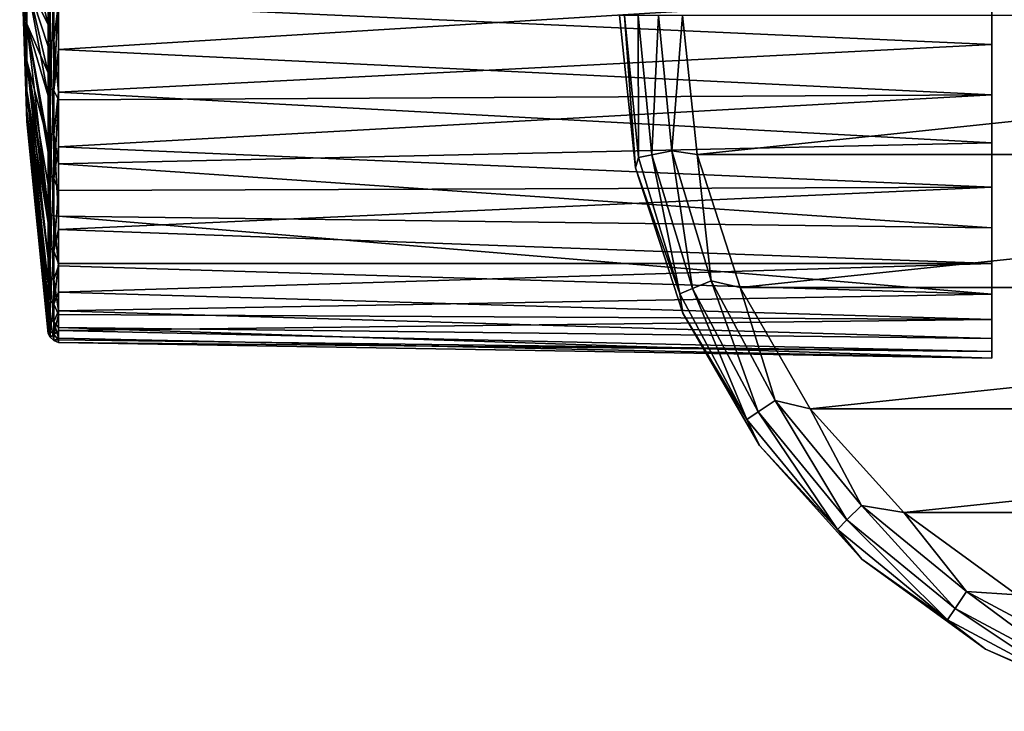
# Model space of a CAD drawing. Header units: millimetres. Extents: x -139 to 139, y -40 to 30.
# Tile 1 of 34: x -139 to -92, y -38 to -5. Entities that reach past the tile are written whole.
import ezdxf

# ---------------------------------------------------------------- set-up
doc = ezdxf.new("R2010")
doc.units = ezdxf.units.MM
doc.header["$LTSCALE"] = 81.481481
for name, color, linetype in [('6', 7, 'CONTINUOUS'), ('7', 7, 'CONTINUOUS'), ('71', 7, 'CONTINUOUS'), ('72', 7, 'CONTINUOUS'), ('73', 7, 'CONTINUOUS'), ('74', 7, 'CONTINUOUS'), ('8', 7, 'CONTINUOUS'), ('84', 7, 'CONTINUOUS'), ('93', 7, 'CONTINUOUS')]:
    doc.layers.add(name, color=color, linetype=linetype)

msp = doc.modelspace()

# ---------------------------------------------------------------- linework, layer by layer
at = {"layer": '6', "color": 7, "linetype": 'CONTINUOUS', "true_color": 0xa2afbf}
for points in [[(-43, -5, -55), (-107, -5, -55), (-106.3, -11.653, -55), (-43, -5, -55)], [(-43, -5, -55), (-106.3, -11.653, -55), (-43.7, -11.653, -55), (-43, -5, -55)], [(-106.3, -11.653, -55), (-104.233, -18.016, -55), (-43.7, -11.653, -55), (-106.3, -11.653, -55)], [(-104.233, -18.016, -55), (-45.767, -18.016, -55), (-43.7, -11.653, -55), (-104.233, -18.016, -55)], [(-104.233, -18.016, -55), (-100.889, -23.808, -55), (-45.767, -18.016, -55), (-104.233, -18.016, -55)], [(-100.889, -23.808, -55), (-49.111, -23.808, -55), (-45.767, -18.016, -55), (-100.889, -23.808, -55)], [(-100.889, -23.808, -55), (-96.411, -28.781, -55), (-49.111, -23.808, -55), (-100.889, -23.808, -55)], [(-96.411, -28.781, -55), (-53.589, -28.781, -55), (-49.111, -23.808, -55), (-96.411, -28.781, -55)], [(-96.411, -28.781, -55), (-91.001, -32.712, -55), (-53.589, -28.781, -55), (-96.411, -28.781, -55)]]:
    msp.add_3dface(points, dxfattribs=at)
at = {"layer": '7', "color": 7, "linetype": 'CONTINUOUS', "true_color": 0xa2afbf}
for points in [[(-109.772, -5, -56.852), (-110, -5, -58), (-109.235, -12.277, -58), (-109.772, -5, -56.852)], [(-109.12, -5, -55.878), (-109.772, -5, -56.852), (-109.104, -11.784, -56.852), (-109.12, -5, -55.878)], [(-109.772, -5, -56.852), (-109.235, -12.277, -58), (-109.104, -11.784, -56.852), (-109.772, -5, -56.852)], [(-108.146, -5, -55.227), (-109.12, -5, -55.878), (-108.465, -11.657, -55.878), (-108.146, -5, -55.227)], [(-108.465, -11.657, -55.878), (-109.12, -5, -55.878), (-109.104, -11.784, -56.852), (-108.465, -11.657, -55.878)], [(-107.509, -11.466, -55.227), (-108.146, -5, -55.227), (-108.465, -11.657, -55.878), (-107.509, -11.466, -55.227)], [(-107, -5, -55), (-108.146, -5, -55.227), (-107.509, -11.466, -55.227), (-107, -5, -55)], [(-106.3, -11.653, -55), (-107, -5, -55), (-107.509, -11.466, -55.227), (-106.3, -11.653, -55)], [(-107.125, -18.307, -56.852), (-108.465, -11.657, -55.878), (-109.104, -11.784, -56.852), (-107.125, -18.307, -56.852)], [(-106.523, -18.057, -55.878), (-107.509, -11.466, -55.227), (-108.465, -11.657, -55.878), (-106.523, -18.057, -55.878)], [(-106.523, -18.057, -55.878), (-108.465, -11.657, -55.878), (-107.125, -18.307, -56.852), (-106.523, -18.057, -55.878)], [(-105.623, -17.684, -55.227), (-106.3, -11.653, -55), (-107.509, -11.466, -55.227), (-105.623, -17.684, -55.227)], [(-105.623, -17.684, -55.227), (-107.509, -11.466, -55.227), (-106.523, -18.057, -55.878), (-105.623, -17.684, -55.227)], [(-104.233, -18.016, -55), (-106.3, -11.653, -55), (-105.623, -17.684, -55.227), (-104.233, -18.016, -55)], [(-109.235, -12.277, -58), (-107.125, -18.307, -56.852), (-109.104, -11.784, -56.852), (-109.235, -12.277, -58)], [(-109.235, -12.277, -58), (-106.974, -19.236, -58), (-107.125, -18.307, -56.852), (-109.235, -12.277, -58)], [(-103.37, -23.956, -55.878), (-105.623, -17.684, -55.227), (-106.523, -18.057, -55.878), (-103.37, -23.956, -55.878)], [(-102.56, -23.415, -55.227), (-104.233, -18.016, -55), (-105.623, -17.684, -55.227), (-102.56, -23.415, -55.227)], [(-102.56, -23.415, -55.227), (-105.623, -17.684, -55.227), (-103.37, -23.956, -55.878), (-102.56, -23.415, -55.227)], [(-103.912, -24.318, -56.852), (-106.523, -18.057, -55.878), (-107.125, -18.307, -56.852), (-103.912, -24.318, -56.852)], [(-106.974, -19.236, -58), (-103.912, -24.318, -56.852), (-107.125, -18.307, -56.852), (-106.974, -19.236, -58)], [(-103.37, -23.956, -55.878), (-106.523, -18.057, -55.878), (-103.912, -24.318, -56.852), (-103.37, -23.956, -55.878)], [(-100.889, -23.808, -55), (-104.233, -18.016, -55), (-102.56, -23.415, -55.227), (-100.889, -23.808, -55)], [(-106.974, -19.236, -58), (-103.316, -25.572, -58), (-103.912, -24.318, -56.852), (-106.974, -19.236, -58)], [(-99.127, -29.127, -55.878), (-102.56, -23.415, -55.227), (-103.37, -23.956, -55.878), (-99.127, -29.127, -55.878)], [(-98.438, -28.438, -55.227), (-100.889, -23.808, -55), (-102.56, -23.415, -55.227), (-98.438, -28.438, -55.227)], [(-98.438, -28.438, -55.227), (-102.56, -23.415, -55.227), (-99.127, -29.127, -55.878), (-98.438, -28.438, -55.227)], [(-99.587, -29.587, -56.852), (-103.37, -23.956, -55.878), (-103.912, -24.318, -56.852), (-99.587, -29.587, -56.852)], [(-99.127, -29.127, -55.878), (-103.37, -23.956, -55.878), (-99.587, -29.587, -56.852), (-99.127, -29.127, -55.878)], [(-96.411, -28.781, -55), (-100.889, -23.808, -55), (-98.438, -28.438, -55.227), (-96.411, -28.781, -55)], [(-103.316, -25.572, -58), (-99.587, -29.587, -56.852), (-103.912, -24.318, -56.852), (-103.316, -25.572, -58)], [(-103.316, -25.572, -58), (-98.42, -31.01, -58), (-99.587, -29.587, -56.852), (-103.316, -25.572, -58)], [(-93.956, -33.37, -55.878), (-98.438, -28.438, -55.227), (-99.127, -29.127, -55.878), (-93.956, -33.37, -55.878)], [(-93.415, -32.56, -55.227), (-96.411, -28.781, -55), (-98.438, -28.438, -55.227), (-93.415, -32.56, -55.227)], [(-93.415, -32.56, -55.227), (-98.438, -28.438, -55.227), (-93.956, -33.37, -55.878), (-93.415, -32.56, -55.227)], [(-94.318, -33.912, -56.852), (-99.127, -29.127, -55.878), (-99.587, -29.587, -56.852), (-94.318, -33.912, -56.852)], [(-93.956, -33.37, -55.878), (-99.127, -29.127, -55.878), (-94.318, -33.912, -56.852), (-93.956, -33.37, -55.878)], [(-91.001, -32.712, -55), (-96.411, -28.781, -55), (-93.415, -32.56, -55.227), (-91.001, -32.712, -55)], [(-98.42, -31.01, -58), (-94.318, -33.912, -56.852), (-99.587, -29.587, -56.852), (-98.42, -31.01, -58)], [(-98.42, -31.01, -58), (-92.5, -35.311, -58), (-94.318, -33.912, -56.852), (-98.42, -31.01, -58)], [(-88.057, -36.523, -55.878), (-93.415, -32.56, -55.227), (-93.956, -33.37, -55.878), (-88.057, -36.523, -55.878)], [(-87.684, -35.623, -55.227), (-91.001, -32.712, -55), (-93.415, -32.56, -55.227), (-87.684, -35.623, -55.227)], [(-87.684, -35.623, -55.227), (-93.415, -32.56, -55.227), (-88.057, -36.523, -55.878), (-87.684, -35.623, -55.227)], [(-88.307, -37.125, -56.852), (-93.956, -33.37, -55.878), (-94.318, -33.912, -56.852), (-88.307, -37.125, -56.852)], [(-88.057, -36.523, -55.878), (-93.956, -33.37, -55.878), (-88.307, -37.125, -56.852), (-88.057, -36.523, -55.878)], [(-92.5, -35.311, -58), (-88.307, -37.125, -56.852), (-94.318, -33.912, -56.852), (-92.5, -35.311, -58)], [(-92.5, -35.311, -58), (-85.816, -38.287, -58), (-88.307, -37.125, -56.852), (-92.5, -35.311, -58)]]:
    msp.add_3dface(points, dxfattribs=at)
at = {"layer": '71', "color": 7, "linetype": 'CONTINUOUS', "true_color": 0xa2afbf}
for points in [[(-92.2, -8.791, 19.538), (-92.2, -3.864, 21.074), (-136.845, -6.616, 19.557), (-92.2, -8.791, 19.538)], [(-136.845, -6.616, 19.557), (-92.2, -3.864, 21.074), (-136.845, -4.108, 20.233), (-136.845, -6.616, 19.557)], [(-136.845, -9.022, 18.57), (-92.2, -8.791, 19.538), (-136.845, -6.616, 19.557), (-136.845, -9.022, 18.57)], [(-92.2, -13.212, 16.866), (-92.2, -8.791, 19.538), (-136.845, -11.284, 17.289), (-92.2, -13.212, 16.866)], [(-136.845, -11.284, 17.289), (-92.2, -8.791, 19.538), (-136.845, -9.022, 18.57), (-136.845, -11.284, 17.289)], [(-136.845, -13.366, 15.735), (-92.2, -13.212, 16.866), (-136.845, -11.284, 17.289), (-136.845, -13.366, 15.735)], [(-92.2, -16.866, 13.212), (-92.2, -13.212, 16.866), (-136.845, -15.238, 13.93), (-92.2, -16.866, 13.212)], [(-136.845, -15.238, 13.93), (-92.2, -13.212, 16.866), (-136.845, -13.366, 15.735), (-136.845, -15.238, 13.93)], [(-92.2, -15.15, -15.15), (-92.2, -18.333, -11.086), (-136.845, -14.599, -14.599), (-92.2, -15.15, -15.15)], [(-136.845, -14.599, -14.599), (-92.2, -18.333, -11.086), (-136.845, -16.969, -11.76), (-136.845, -14.599, -14.599)], [(-136.845, -16.867, 11.906), (-92.2, -16.866, 13.212), (-136.845, -15.238, 13.93), (-136.845, -16.867, 11.906)], [(-92.2, -19.538, 8.791), (-92.2, -16.866, 13.212), (-136.845, -18.229, 9.693), (-92.2, -19.538, 8.791)], [(-136.845, -18.229, 9.693), (-92.2, -16.866, 13.212), (-136.845, -16.867, 11.906), (-136.845, -18.229, 9.693)], [(-136.845, -16.969, -11.76), (-92.2, -18.333, -11.086), (-136.845, -19.119, -7.79), (-136.845, -16.969, -11.76)], [(-136.845, -19.302, 7.326), (-92.2, -19.538, 8.791), (-136.845, -18.229, 9.693), (-136.845, -19.302, 7.326)], [(-92.2, -18.333, -11.086), (-92.2, -20.454, -6.374), (-136.845, -19.119, -7.79), (-92.2, -18.333, -11.086)], [(-136.845, -19.119, -7.79), (-92.2, -20.454, -6.374), (-136.845, -19.918, -5.432), (-136.845, -19.119, -7.79)], [(-136.845, -20.069, 4.844), (-92.2, -19.538, 8.791), (-136.845, -19.302, 7.326), (-136.845, -20.069, 4.844)], [(-92.2, -21.074, 3.864), (-92.2, -19.538, 8.791), (-136.845, -20.069, 4.844), (-92.2, -21.074, 3.864)], [(-92.2, -20.454, -6.374), (-92.2, -21.386, -1.291), (-136.845, -19.918, -5.432), (-92.2, -20.454, -6.374)], [(-136.845, -19.918, -5.432), (-92.2, -21.386, -1.291), (-136.845, -20.44, -2.907), (-136.845, -19.918, -5.432)], [(-136.845, -20.519, 2.283), (-92.2, -21.074, 3.864), (-136.845, -20.069, 4.844), (-136.845, -20.519, 2.283)], [(-136.845, -20.44, -2.907), (-92.2, -21.386, -1.291), (-136.845, -20.643, -0.312), (-136.845, -20.44, -2.907)], [(-136.845, -20.643, -0.312), (-92.2, -21.074, 3.864), (-136.845, -20.519, 2.283), (-136.845, -20.643, -0.312)], [(-92.2, -21.386, -1.291), (-92.2, -21.074, 3.864), (-136.845, -20.643, -0.312), (-92.2, -21.386, -1.291)]]:
    msp.add_3dface(points, dxfattribs=at)
at = {"layer": '72', "color": 7, "linetype": 'CONTINUOUS', "true_color": 0xa2afbf}
for points in [[(-92.2, -1.292, -21.385), (-92.2, -6.375, -20.454), (-136.845, -4.385, -20.175), (-92.2, -1.292, -21.385)], [(-136.845, -4.385, -20.175), (-92.2, -6.375, -20.454), (-136.845, -8.657, -18.743), (-136.845, -4.385, -20.175)], [(-92.2, -6.375, -20.454), (-92.2, -11.086, -18.333), (-136.845, -8.657, -18.743), (-92.2, -6.375, -20.454)], [(-136.845, -8.657, -18.743), (-92.2, -11.086, -18.333), (-136.845, -12.086, -16.738), (-136.845, -8.657, -18.743)], [(-92.2, -11.086, -18.333), (-92.2, -15.15, -15.15), (-136.845, -12.086, -16.738), (-92.2, -11.086, -18.333)], [(-92.2, -15.15, -15.15), (-136.845, -14.599, -14.599), (-136.845, -12.086, -16.738), (-92.2, -15.15, -15.15)]]:
    msp.add_3dface(points, dxfattribs=at)
at = {"layer": '73', "color": 7, "linetype": 'CONTINUOUS', "true_color": 0xa2afbf}
for points in [[(-138.358, -7.163, -7.163), (-138.358, -8.577, -5.389), (-138.7, 0), (-138.358, -7.163, -7.163)], [(-138.358, -8.577, -5.389), (-138.358, -9.561, -3.346), (-138.7, 0), (-138.358, -8.577, -5.389)], [(-138.358, -9.561, -3.346), (-138.358, -10.066, -1.134), (-138.7, 0), (-138.358, -9.561, -3.346)], [(-138.358, -10.066, -1.134), (-138.358, -10.066, 1.134), (-138.7, 0), (-138.358, -10.066, -1.134)], [(-138.358, -10.066, 1.134), (-138.358, -9.561, 3.346), (-138.7, 0), (-138.358, -10.066, 1.134)], [(-138.358, -9.561, 3.346), (-138.358, -8.577, 5.389), (-138.7, 0), (-138.358, -9.561, 3.346)], [(-138.358, -8.577, 5.389), (-138.358, -7.163, 7.163), (-138.7, 0), (-138.358, -8.577, 5.389)], [(-138.358, -7.163, 7.163), (-138.358, -5.389, 8.577), (-138.7, 0), (-138.358, -7.163, 7.163)], [(-138.358, -5.389, 8.577), (-138.358, -3.346, 9.561), (-138.7, 0), (-138.358, -5.389, 8.577)], [(-138.358, -3.346, 9.561), (-138.358, -5.389, 8.577), (-137.332, -8.833, 18.181), (-138.358, -3.346, 9.561)], [(-137.332, -4.022, 19.809), (-138.358, -3.346, 9.561), (-137.332, -6.478, 19.147), (-137.332, -4.022, 19.809)], [(-137.332, -6.478, 19.147), (-138.358, -3.346, 9.561), (-137.332, -8.833, 18.181), (-137.332, -6.478, 19.147)], [(-138.358, -5.389, 8.577), (-138.358, -7.163, 7.163), (-137.332, -11.047, 16.927), (-138.358, -5.389, 8.577)], [(-137.332, -8.833, 18.181), (-138.358, -5.389, 8.577), (-137.332, -11.047, 16.927), (-137.332, -8.833, 18.181)], [(-138.358, -7.163, -7.163), (-137.332, -14.293, -14.293), (-137.332, -16.614, -11.513), (-138.358, -7.163, -7.163)], [(-138.358, -8.577, -5.389), (-138.358, -7.163, -7.163), (-137.332, -16.614, -11.513), (-138.358, -8.577, -5.389)], [(-138.358, -7.163, 7.163), (-138.358, -8.577, 5.389), (-137.332, -14.918, 13.639), (-138.358, -7.163, 7.163)], [(-137.332, -11.047, 16.927), (-138.358, -7.163, 7.163), (-137.332, -13.086, 15.405), (-137.332, -11.047, 16.927)], [(-137.332, -13.086, 15.405), (-138.358, -7.163, 7.163), (-137.332, -14.918, 13.639), (-137.332, -13.086, 15.405)], [(-138.358, -9.561, -3.346), (-138.358, -8.577, -5.389), (-137.332, -18.719, -7.627), (-138.358, -9.561, -3.346)], [(-137.332, -18.719, -7.627), (-138.358, -8.577, -5.389), (-137.332, -16.614, -11.513), (-137.332, -18.719, -7.627)], [(-138.358, -8.577, 5.389), (-138.358, -9.561, 3.346), (-137.332, -17.847, 9.49), (-138.358, -8.577, 5.389)], [(-137.332, -14.918, 13.639), (-138.358, -8.577, 5.389), (-137.332, -16.513, 11.657), (-137.332, -14.918, 13.639)], [(-137.332, -16.513, 11.657), (-138.358, -8.577, 5.389), (-137.332, -17.847, 9.49), (-137.332, -16.513, 11.657)], [(-138.358, -10.066, -1.134), (-138.358, -9.561, -3.346), (-137.332, -20.012, -2.846), (-138.358, -10.066, -1.134)], [(-137.332, -20.012, -2.846), (-138.358, -9.561, -3.346), (-137.332, -19.501, -5.318), (-137.332, -20.012, -2.846)], [(-137.332, -19.501, -5.318), (-138.358, -9.561, -3.346), (-137.332, -18.719, -7.627), (-137.332, -19.501, -5.318)], [(-138.358, -9.561, 3.346), (-138.358, -10.066, 1.134), (-137.332, -19.649, 4.742), (-138.358, -9.561, 3.346)], [(-137.332, -17.847, 9.49), (-138.358, -9.561, 3.346), (-137.332, -18.898, 7.172), (-137.332, -17.847, 9.49)], [(-137.332, -18.898, 7.172), (-138.358, -9.561, 3.346), (-137.332, -19.649, 4.742), (-137.332, -18.898, 7.172)], [(-138.358, -10.066, 1.134), (-138.358, -10.066, -1.134), (-137.332, -20.089, 2.236), (-138.358, -10.066, 1.134)], [(-137.332, -20.089, 2.236), (-138.358, -10.066, -1.134), (-137.332, -20.211, -0.305), (-137.332, -20.089, 2.236)], [(-137.332, -20.211, -0.305), (-138.358, -10.066, -1.134), (-137.332, -20.012, -2.846), (-137.332, -20.211, -0.305)], [(-137.332, -19.649, 4.742), (-138.358, -10.066, 1.134), (-137.332, -20.089, 2.236), (-137.332, -19.649, 4.742)]]:
    msp.add_3dface(points, dxfattribs=at)
at = {"layer": '74', "color": 7, "linetype": 'CONTINUOUS', "true_color": 0xa2afbf}
for points in [[(-138.358, -7.163, -7.163), (-138.7, 0), (-138.358, -5.389, -8.577), (-138.358, -7.163, -7.163)], [(-138.7, 0), (-138.358, -3.346, -9.561), (-138.358, -5.389, -8.577), (-138.7, 0)], [(-138.358, -3.346, -9.561), (-138.358, -1.134, -10.066), (-137.332, -5.446, -19.466), (-138.358, -3.346, -9.561)], [(-137.332, -5.446, -19.466), (-138.358, -1.134, -10.066), (-137.332, -2.986, -19.991), (-137.332, -5.446, -19.466)], [(-138.358, -5.389, -8.577), (-138.358, -3.346, -9.561), (-137.332, -7.73, -18.677), (-138.358, -5.389, -8.577)], [(-137.332, -7.73, -18.677), (-138.358, -3.346, -9.561), (-137.332, -5.446, -19.466), (-137.332, -7.73, -18.677)], [(-137.332, -14.293, -14.293), (-138.358, -7.163, -7.163), (-138.358, -5.389, -8.577), (-137.332, -14.293, -14.293)], [(-137.332, -14.293, -14.293), (-138.358, -5.389, -8.577), (-137.332, -11.553, -16.586), (-137.332, -14.293, -14.293)], [(-137.332, -11.553, -16.586), (-138.358, -5.389, -8.577), (-137.332, -7.73, -18.677), (-137.332, -11.553, -16.586)]]:
    msp.add_3dface(points, dxfattribs=at)
at = {"layer": '8', "color": 7, "linetype": 'CONTINUOUS', "true_color": 0xa2afbf}
for points in [[(-110, -5, -58), (-110, -5, -75), (-109.235, -12.277, -75), (-110, -5, -58)], [(-109.235, -12.277, -58), (-110, -5, -58), (-109.235, -12.277, -75), (-109.235, -12.277, -58)], [(-106.974, -19.236, -58), (-109.235, -12.277, -58), (-106.974, -19.236, -75), (-106.974, -19.236, -58)], [(-106.974, -19.236, -75), (-109.235, -12.277, -58), (-109.235, -12.277, -75), (-106.974, -19.236, -75)], [(-103.316, -25.572, -58), (-106.974, -19.236, -58), (-103.316, -25.572, -75), (-103.316, -25.572, -58)], [(-103.316, -25.572, -75), (-106.974, -19.236, -58), (-106.974, -19.236, -75), (-103.316, -25.572, -75)], [(-98.42, -31.01, -58), (-103.316, -25.572, -58), (-98.42, -31.01, -75), (-98.42, -31.01, -58)], [(-98.42, -31.01, -75), (-103.316, -25.572, -58), (-103.316, -25.572, -75), (-98.42, -31.01, -75)], [(-92.5, -35.311, -58), (-98.42, -31.01, -58), (-92.5, -35.311, -75), (-92.5, -35.311, -58)], [(-92.5, -35.311, -75), (-98.42, -31.01, -58), (-98.42, -31.01, -75), (-92.5, -35.311, -75)], [(-85.816, -38.287, -58), (-92.5, -35.311, -58), (-85.816, -38.287, -75), (-85.816, -38.287, -58)], [(-85.816, -38.287, -75), (-92.5, -35.311, -58), (-92.5, -35.311, -75), (-85.816, -38.287, -75)]]:
    msp.add_3dface(points, dxfattribs=at)
at = {"layer": '84', "color": 7, "linetype": 'CONTINUOUS', "true_color": 0xa2afbf}
for points in [[(-137.247, -6.183, -19.473), (-137.332, -2.986, -19.991), (-137.247, -1.368, -20.385), (-137.247, -6.183, -19.473)], [(-137.072, -6.195, -19.633), (-137.247, -1.368, -20.385), (-137.072, -1.338, -20.543), (-137.072, -6.195, -19.633)], [(-137.247, -6.183, -19.473), (-137.247, -1.368, -20.385), (-137.072, -6.195, -19.633), (-137.247, -6.183, -19.473)], [(-136.845, -4.385, -20.175), (-137.072, -6.195, -19.633), (-137.072, -1.338, -20.543), (-136.845, -4.385, -20.175)], [(-137.332, -5.446, -19.466), (-137.332, -2.986, -19.991), (-137.247, -6.183, -19.473), (-137.332, -5.446, -19.466)], [(-137.332, -4.022, 19.809), (-137.332, -6.478, 19.147), (-137.247, -3.836, 20.068), (-137.332, -4.022, 19.809)], [(-137.247, -3.836, 20.068), (-137.332, -6.478, 19.147), (-137.247, -8.505, 18.577), (-137.247, -3.836, 20.068)], [(-137.247, -3.836, 20.068), (-137.247, -8.505, 18.577), (-137.072, -3.868, 20.22), (-137.247, -3.836, 20.068)], [(-137.072, -3.868, 20.22), (-137.247, -8.505, 18.577), (-137.072, -8.576, 18.716), (-137.072, -3.868, 20.22)], [(-136.845, -4.108, 20.233), (-137.072, -3.868, 20.22), (-137.072, -8.576, 18.716), (-136.845, -4.108, 20.233)], [(-136.845, -6.616, 19.557), (-136.845, -4.108, 20.233), (-137.072, -8.576, 18.716), (-136.845, -6.616, 19.557)], [(-136.845, -4.385, -20.175), (-136.845, -8.657, -18.743), (-137.072, -6.195, -19.633), (-136.845, -4.385, -20.175)], [(-137.332, -7.73, -18.677), (-137.332, -5.446, -19.466), (-137.247, -6.183, -19.473), (-137.332, -7.73, -18.677)], [(-137.247, -10.643, -17.44), (-137.332, -7.73, -18.677), (-137.247, -6.183, -19.473), (-137.247, -10.643, -17.44)], [(-137.332, -6.478, 19.147), (-137.332, -8.833, 18.181), (-137.247, -8.505, 18.577), (-137.332, -6.478, 19.147)], [(-137.247, -10.643, -17.44), (-137.247, -6.183, -19.473), (-137.072, -10.695, -17.591), (-137.247, -10.643, -17.44)], [(-137.072, -10.695, -17.591), (-137.247, -6.183, -19.473), (-137.072, -6.195, -19.633), (-137.072, -10.695, -17.591)], [(-136.845, -8.657, -18.743), (-137.072, -10.695, -17.591), (-137.072, -6.195, -19.633), (-136.845, -8.657, -18.743)], [(-136.845, -9.022, 18.57), (-136.845, -6.616, 19.557), (-137.072, -8.576, 18.716), (-136.845, -9.022, 18.57)], [(-137.332, -11.553, -16.586), (-137.332, -7.73, -18.677), (-137.247, -10.643, -17.44), (-137.332, -11.553, -16.586)], [(-137.332, -8.833, 18.181), (-137.332, -11.047, 16.927), (-137.247, -8.505, 18.577), (-137.332, -8.833, 18.181)], [(-137.247, -8.505, 18.577), (-137.332, -11.047, 16.927), (-137.247, -12.685, 16.017), (-137.247, -8.505, 18.577)], [(-137.247, -8.505, 18.577), (-137.247, -12.685, 16.017), (-137.072, -8.576, 18.716), (-137.247, -8.505, 18.577)], [(-137.072, -8.576, 18.716), (-137.247, -12.685, 16.017), (-137.072, -12.789, 16.133), (-137.072, -8.576, 18.716)], [(-136.845, -9.022, 18.57), (-137.072, -8.576, 18.716), (-137.072, -12.789, 16.133), (-136.845, -9.022, 18.57)], [(-136.845, -8.657, -18.743), (-136.845, -12.086, -16.738), (-137.072, -10.695, -17.591), (-136.845, -8.657, -18.743)], [(-136.845, -11.284, 17.289), (-136.845, -9.022, 18.57), (-137.072, -12.789, 16.133), (-136.845, -11.284, 17.289)], [(-137.247, -14.491, -14.403), (-137.332, -11.553, -16.586), (-137.247, -10.643, -17.44), (-137.247, -14.491, -14.403)], [(-137.247, -14.491, -14.403), (-137.247, -10.643, -17.44), (-137.072, -14.579, -14.535), (-137.247, -14.491, -14.403)], [(-137.072, -14.579, -14.535), (-137.247, -10.643, -17.44), (-137.072, -10.695, -17.591), (-137.072, -14.579, -14.535)], [(-136.845, -12.086, -16.738), (-136.845, -14.599, -14.599), (-137.072, -10.695, -17.591), (-136.845, -12.086, -16.738)], [(-136.845, -14.599, -14.599), (-137.072, -14.579, -14.535), (-137.072, -10.695, -17.591), (-136.845, -14.599, -14.599)], [(-137.332, -11.047, 16.927), (-137.332, -13.086, 15.405), (-137.247, -12.685, 16.017), (-137.332, -11.047, 16.927)], [(-136.845, -13.366, 15.735), (-136.845, -11.284, 17.289), (-137.072, -12.789, 16.133), (-136.845, -13.366, 15.735)], [(-137.332, -14.293, -14.293), (-137.332, -11.553, -16.586), (-137.247, -14.491, -14.403), (-137.332, -14.293, -14.293)], [(-137.332, -13.086, 15.405), (-137.332, -14.918, 13.639), (-137.247, -12.685, 16.017), (-137.332, -13.086, 15.405)], [(-137.247, -12.685, 16.017), (-137.332, -14.918, 13.639), (-137.247, -16.134, 12.535), (-137.247, -12.685, 16.017)], [(-137.247, -12.685, 16.017), (-137.247, -16.134, 12.535), (-137.072, -12.789, 16.133), (-137.247, -12.685, 16.017)], [(-137.072, -12.789, 16.133), (-137.247, -16.134, 12.535), (-137.072, -16.265, 12.62), (-137.072, -12.789, 16.133)], [(-136.845, -13.366, 15.735), (-137.072, -12.789, 16.133), (-137.072, -16.265, 12.62), (-136.845, -13.366, 15.735)], [(-136.845, -15.238, 13.93), (-136.845, -13.366, 15.735), (-137.072, -16.265, 12.62), (-136.845, -15.238, 13.93)], [(-137.332, -16.614, -11.513), (-137.332, -14.293, -14.293), (-137.247, -14.491, -14.403), (-137.332, -16.614, -11.513)], [(-137.247, -17.504, -10.538), (-137.332, -16.614, -11.513), (-137.247, -14.491, -14.403), (-137.247, -17.504, -10.538)], [(-137.247, -17.504, -10.538), (-137.247, -14.491, -14.403), (-137.072, -17.623, -10.642), (-137.247, -17.504, -10.538)], [(-137.072, -17.623, -10.642), (-137.247, -14.491, -14.403), (-137.072, -14.579, -14.535), (-137.072, -17.623, -10.642)], [(-136.845, -14.599, -14.599), (-136.845, -16.969, -11.76), (-137.072, -14.579, -14.535), (-136.845, -14.599, -14.599)], [(-136.845, -16.969, -11.76), (-137.072, -17.623, -10.642), (-137.072, -14.579, -14.535), (-136.845, -16.969, -11.76)], [(-137.332, -14.918, 13.639), (-137.332, -16.513, 11.657), (-137.247, -16.134, 12.535), (-137.332, -14.918, 13.639)], [(-136.845, -16.867, 11.906), (-136.845, -15.238, 13.93), (-137.072, -16.265, 12.62), (-136.845, -16.867, 11.906)], [(-137.332, -16.513, 11.657), (-137.332, -17.847, 9.49), (-137.247, -16.134, 12.535), (-137.332, -16.513, 11.657)], [(-137.247, -16.134, 12.535), (-137.332, -17.847, 9.49), (-137.247, -18.655, 8.331), (-137.247, -16.134, 12.535)], [(-137.247, -16.134, 12.535), (-137.247, -18.655, 8.331), (-137.072, -16.265, 12.62), (-137.247, -16.134, 12.535)], [(-137.072, -16.265, 12.62), (-137.247, -18.655, 8.331), (-137.072, -18.804, 8.381), (-137.072, -16.265, 12.62)], [(-136.845, -16.867, 11.906), (-137.072, -16.265, 12.62), (-137.072, -18.804, 8.381), (-136.845, -16.867, 11.906)], [(-137.332, -18.719, -7.627), (-137.332, -16.614, -11.513), (-137.247, -17.504, -10.538), (-137.332, -18.719, -7.627)], [(-136.845, -18.229, 9.693), (-136.845, -16.867, 11.906), (-137.072, -18.804, 8.381), (-136.845, -18.229, 9.693)], [(-136.845, -16.969, -11.76), (-136.845, -19.119, -7.79), (-137.072, -17.623, -10.642), (-136.845, -16.969, -11.76)], [(-137.247, -19.51, -6.065), (-137.332, -18.719, -7.627), (-137.247, -17.504, -10.538), (-137.247, -19.51, -6.065)], [(-137.332, -17.847, 9.49), (-137.332, -18.898, 7.172), (-137.247, -18.655, 8.331), (-137.332, -17.847, 9.49)], [(-137.247, -19.51, -6.065), (-137.247, -17.504, -10.538), (-137.072, -19.651, -6.136), (-137.247, -19.51, -6.065)], [(-137.072, -19.651, -6.136), (-137.247, -17.504, -10.538), (-137.072, -17.623, -10.642), (-137.072, -19.651, -6.136)], [(-136.845, -19.119, -7.79), (-137.072, -19.651, -6.136), (-137.072, -17.623, -10.642), (-136.845, -19.119, -7.79)], [(-136.845, -19.302, 7.326), (-136.845, -18.229, 9.693), (-137.072, -18.804, 8.381), (-136.845, -19.302, 7.326)], [(-137.332, -18.898, 7.172), (-137.332, -19.649, 4.742), (-137.247, -18.655, 8.331), (-137.332, -18.898, 7.172)], [(-137.247, -18.655, 8.331), (-137.332, -19.649, 4.742), (-137.247, -20.103, 3.649), (-137.247, -18.655, 8.331)], [(-137.332, -19.501, -5.318), (-137.332, -18.719, -7.627), (-137.247, -19.51, -6.065), (-137.332, -19.501, -5.318)], [(-137.247, -18.655, 8.331), (-137.247, -20.103, 3.649), (-137.072, -18.804, 8.381), (-137.247, -18.655, 8.331)], [(-137.072, -18.804, 8.381), (-137.247, -20.103, 3.649), (-137.072, -20.259, 3.658), (-137.072, -18.804, 8.381)], [(-136.845, -19.302, 7.326), (-137.072, -18.804, 8.381), (-137.072, -20.259, 3.658), (-136.845, -19.302, 7.326)], [(-136.845, -19.119, -7.79), (-136.845, -19.918, -5.432), (-137.072, -19.651, -6.136), (-136.845, -19.119, -7.79)], [(-136.845, -20.069, 4.844), (-136.845, -19.302, 7.326), (-137.072, -20.259, 3.658), (-136.845, -20.069, 4.844)], [(-137.332, -20.012, -2.846), (-137.332, -19.501, -5.318), (-137.247, -20.393, -1.244), (-137.332, -20.012, -2.846)], [(-137.247, -20.393, -1.244), (-137.332, -19.501, -5.318), (-137.247, -19.51, -6.065), (-137.247, -20.393, -1.244)], [(-137.332, -19.649, 4.742), (-137.332, -20.089, 2.236), (-137.247, -20.103, 3.649), (-137.332, -19.649, 4.742)], [(-137.247, -20.393, -1.244), (-137.247, -19.51, -6.065), (-137.072, -20.547, -1.276), (-137.247, -20.393, -1.244)], [(-137.072, -20.547, -1.276), (-137.247, -19.51, -6.065), (-137.072, -19.651, -6.136), (-137.072, -20.547, -1.276)], [(-136.845, -19.918, -5.432), (-136.845, -20.44, -2.907), (-137.072, -19.651, -6.136), (-136.845, -19.918, -5.432)], [(-136.845, -20.44, -2.907), (-137.072, -20.547, -1.276), (-137.072, -19.651, -6.136), (-136.845, -20.44, -2.907)], [(-137.332, -20.211, -0.305), (-137.332, -20.012, -2.846), (-137.247, -20.393, -1.244), (-137.332, -20.211, -0.305)], [(-137.332, -20.089, 2.236), (-137.332, -20.211, -0.305), (-137.247, -20.103, 3.649), (-137.332, -20.089, 2.236)], [(-137.247, -20.103, 3.649), (-137.332, -20.211, -0.305), (-137.247, -20.393, -1.244), (-137.247, -20.103, 3.649)], [(-137.247, -20.103, 3.649), (-137.247, -20.393, -1.244), (-137.072, -20.259, 3.658), (-137.247, -20.103, 3.649)], [(-136.845, -20.519, 2.283), (-136.845, -20.069, 4.844), (-137.072, -20.259, 3.658), (-136.845, -20.519, 2.283)], [(-137.072, -20.259, 3.658), (-137.247, -20.393, -1.244), (-137.072, -20.547, -1.276), (-137.072, -20.259, 3.658)], [(-136.845, -20.519, 2.283), (-137.072, -20.259, 3.658), (-137.072, -20.547, -1.276), (-136.845, -20.519, 2.283)], [(-136.845, -20.44, -2.907), (-136.845, -20.643, -0.312), (-137.072, -20.547, -1.276), (-136.845, -20.44, -2.907)], [(-136.845, -20.643, -0.312), (-136.845, -20.519, 2.283), (-137.072, -20.547, -1.276), (-136.845, -20.643, -0.312)]]:
    msp.add_3dface(points, dxfattribs=at)
at = {"layer": '93', "color": 7, "linetype": 'CONTINUOUS', "true_color": 0xa2afbf}
for points in [[(-92.2, -6.375, -20.454), (-92.2, -1.292, -21.385), (-92.2, -1.24, -20.086), (-92.2, -6.375, -20.454)], [(-92.2, -6.024, -19.202), (-92.2, -6.375, -20.454), (-92.2, -1.24, -20.086), (-92.2, -6.024, -19.202)], [(-92.2, -3.607, 19.799), (-92.2, -3.864, 21.074), (-92.2, -8.248, 18.356), (-92.2, -3.607, 19.799)], [(-92.2, -3.864, 21.074), (-92.2, -8.791, 19.538), (-92.2, -8.248, 18.356), (-92.2, -3.864, 21.074)], [(-92.2, -11.086, -18.333), (-92.2, -6.375, -20.454), (-92.2, -6.024, -19.202), (-92.2, -11.086, -18.333)], [(-92.2, -10.463, -17.191), (-92.2, -11.086, -18.333), (-92.2, -6.024, -19.202), (-92.2, -10.463, -17.191)], [(-92.2, -8.248, 18.356), (-92.2, -8.791, 19.538), (-92.2, -12.407, 15.845), (-92.2, -8.248, 18.356)], [(-92.2, -8.791, 19.538), (-92.2, -13.212, 16.866), (-92.2, -19.538, 8.791), (-92.2, -8.791, 19.538)], [(-92.2, -8.791, 19.538), (-92.2, -19.538, 8.791), (-92.2, -15.845, 12.407), (-92.2, -8.791, 19.538)], [(-92.2, -12.407, 15.845), (-92.2, -8.791, 19.538), (-92.2, -15.845, 12.407), (-92.2, -12.407, 15.845)], [(-92.2, -14.23, -14.23), (-92.2, -11.086, -18.333), (-92.2, -10.463, -17.191), (-92.2, -14.23, -14.23)], [(-92.2, -15.15, -15.15), (-92.2, -11.086, -18.333), (-92.2, -14.23, -14.23), (-92.2, -15.15, -15.15)], [(-92.2, -13.212, 16.866), (-92.2, -16.866, 13.212), (-92.2, -19.538, 8.791), (-92.2, -13.212, 16.866)], [(-92.2, -15.15, -15.15), (-92.2, -14.23, -14.23), (-92.2, -17.191, -10.463), (-92.2, -15.15, -15.15)], [(-92.2, -18.333, -11.086), (-92.2, -15.15, -15.15), (-92.2, -17.191, -10.463), (-92.2, -18.333, -11.086)], [(-92.2, -19.538, 8.791), (-92.2, -21.074, 3.864), (-92.2, -15.845, 12.407), (-92.2, -19.538, 8.791)], [(-92.2, -15.845, 12.407), (-92.2, -21.074, 3.864), (-92.2, -18.356, 8.249), (-92.2, -15.845, 12.407)], [(-92.2, -19.202, -6.024), (-92.2, -18.333, -11.086), (-92.2, -17.191, -10.463), (-92.2, -19.202, -6.024)], [(-92.2, -20.454, -6.374), (-92.2, -18.333, -11.086), (-92.2, -19.202, -6.024), (-92.2, -20.454, -6.374)], [(-92.2, -18.356, 8.249), (-92.2, -21.074, 3.864), (-92.2, -19.799, 3.607), (-92.2, -18.356, 8.249)], [(-92.2, -20.087, -1.24), (-92.2, -20.454, -6.374), (-92.2, -19.202, -6.024), (-92.2, -20.087, -1.24)], [(-92.2, -21.074, 3.864), (-92.2, -21.386, -1.291), (-92.2, -19.799, 3.607), (-92.2, -21.074, 3.864)], [(-92.2, -19.799, 3.607), (-92.2, -21.386, -1.291), (-92.2, -20.087, -1.24), (-92.2, -19.799, 3.607)], [(-92.2, -21.386, -1.291), (-92.2, -20.454, -6.374), (-92.2, -20.087, -1.24), (-92.2, -21.386, -1.291)]]:
    msp.add_3dface(points, dxfattribs=at)

doc.saveas('drawing.dxf')
